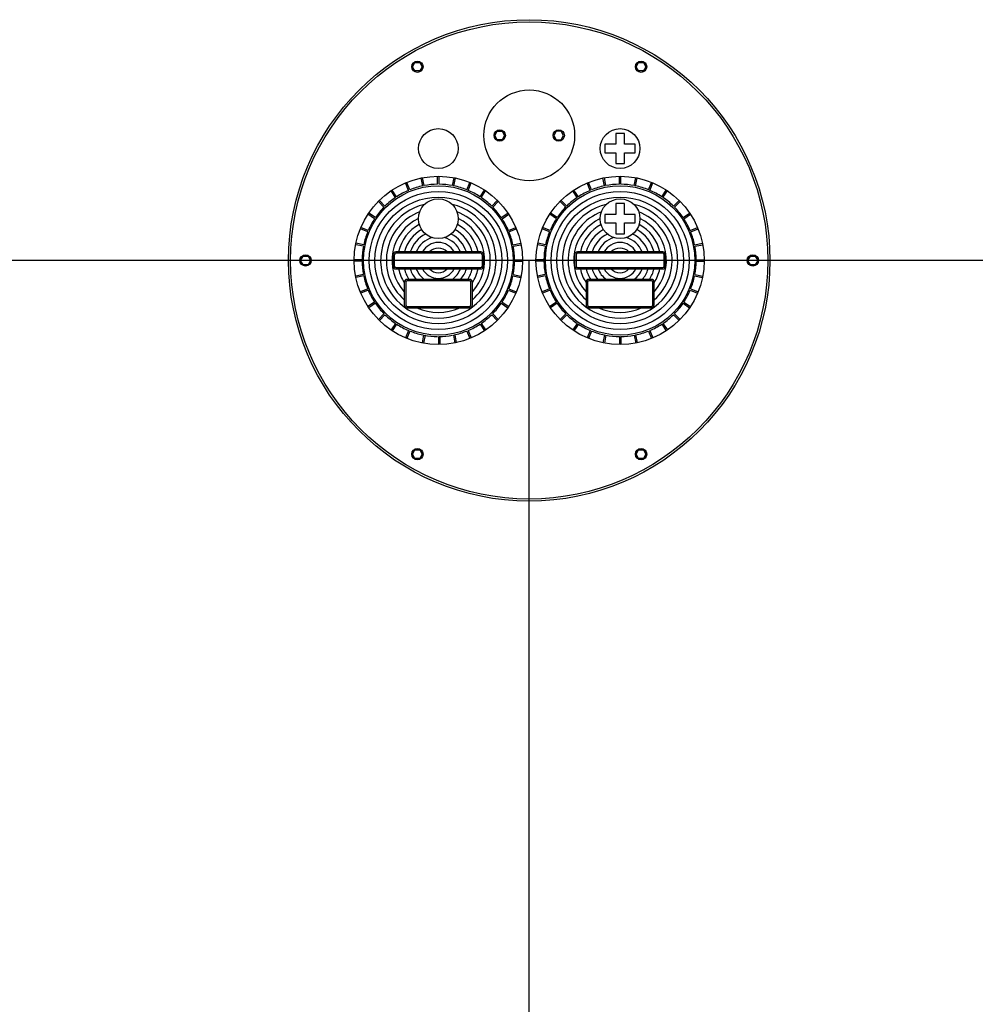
# Model space of a CAD drawing. Extents: x -285 to 5863, y 308 to 3178.
# Tile 201 of 256: x 116 to 200, y 1463 to 1549. Entities that reach past the tile are written whole.
import ezdxf

# ---------------------------------------------------------------- set-up
doc = ezdxf.new("R2010")
doc.units = 0
doc.header["$MEASUREMENT"] = 0
doc.layers.get('0').update_dxf_attribs({"color": 255, "linetype": 'CONTINUOUS'})
doc.layers.add('MULTI-PORT-MANHOLE', color=2, linetype='CONTINUOUS')
doc.layers.add('MULTI-PORT-MANHOLE-HATCH', color=252, linetype='CONTINUOUS')

msp = doc.modelspace()

# ---------------------------------------------------------------- linework, layer by layer
for p, q in [((421.38773, 1528.05582), (-169.39339, 1528.05582)), ((161.1554, 1441.46013), (161.1554, 1528.05582))]:
    msp.add_line(p, q)
at = {"layer": 'MULTI-PORT-MANHOLE', "color": 1}
for p, q in [((150.5327, 1534.22426), (150.26362, 1534.87388)), ((150.64819, 1534.27209), (150.3791, 1534.92172)), ((151.7865, 1534.61739), (151.64932, 1535.30704)), ((151.9091, 1534.64178), (151.77192, 1535.33142)), ((153.0929, 1534.75838), (153.0929, 1535.46153)), ((153.2179, 1534.75838), (153.2179, 1535.46153)), ((154.40171, 1534.64178), (154.53889, 1535.33142)), ((154.52431, 1534.61739), (154.66148, 1535.30704)), ((155.66262, 1534.27209), (155.9317, 1534.92172)), ((155.7781, 1534.22426), (156.04719, 1534.87388)), ((166.5327, 1534.22426), (166.26362, 1534.87388)), ((166.64819, 1534.27209), (166.3791, 1534.92172)), ((167.7865, 1534.61739), (167.64932, 1535.30704)), ((167.9091, 1534.64178), (167.77192, 1535.33142)), ((169.0929, 1534.75838), (169.0929, 1535.46153)), ((169.2179, 1534.75838), (169.2179, 1535.46153)), ((170.40171, 1534.64178), (170.53889, 1535.33142)), ((170.52431, 1534.61739), (170.66148, 1535.30704)), ((171.66262, 1534.27209), (171.9317, 1534.92172)), ((171.7781, 1534.22426), (172.04719, 1534.87388)), ((149.3797, 1533.59407), (148.98904, 1534.17872)), ((149.48363, 1533.66351), (149.09298, 1534.24816)), ((156.82718, 1533.66351), (157.21783, 1534.24816)), ((156.93111, 1533.59407), (157.32176, 1534.17872)), ((165.3797, 1533.59407), (164.98904, 1534.17872)), ((165.48363, 1533.66351), (165.09298, 1534.24816)), ((172.82718, 1533.66351), (173.21783, 1534.24816)), ((172.93111, 1533.59407), (173.32176, 1534.17872)), ((148.37179, 1532.75105), (147.87458, 1533.24825)), ((148.46017, 1532.83944), (147.96297, 1533.33664)), ((157.85063, 1532.83944), (158.34784, 1533.33664)), ((157.93902, 1532.75105), (158.43622, 1533.24825)), ((164.37179, 1532.75105), (163.87458, 1533.24825)), ((164.46017, 1532.83944), (163.96297, 1533.33664)), ((173.85063, 1532.83944), (174.34784, 1533.33664)), ((173.93902, 1532.75105), (174.43622, 1533.24825)), ((147.61715, 1531.83153), (147.0325, 1532.22218)), ((158.69365, 1531.83153), (159.2783, 1532.22218)), ((163.61715, 1531.83153), (163.0325, 1532.22218)), ((174.69365, 1531.83153), (175.2783, 1532.22218)), ((147.54771, 1531.72759), (146.96306, 1532.11824)), ((158.7631, 1531.72759), (159.34775, 1532.11824)), ((163.54771, 1531.72759), (162.96306, 1532.11824)), ((174.7631, 1531.72759), (175.34775, 1532.11824)), ((146.93913, 1530.56303), (146.2895, 1530.83212)), ((146.98697, 1530.67852), (146.33734, 1530.9476)), ((159.32384, 1530.67852), (159.97347, 1530.9476)), ((159.37168, 1530.56303), (160.0213, 1530.83212)), ((162.93913, 1530.56303), (162.2895, 1530.83212)), ((162.98697, 1530.67852), (162.33734, 1530.9476)), ((175.32384, 1530.67852), (175.97347, 1530.9476)), ((175.37168, 1530.56303), (176.0213, 1530.83212)), ((146.59383, 1529.42472), (145.90419, 1529.5619)), ((159.71698, 1529.42472), (160.40662, 1529.5619)), ((162.59383, 1529.42472), (161.90419, 1529.5619)), ((175.71698, 1529.42472), (176.40662, 1529.5619)), ((146.56944, 1529.30212), (145.8798, 1529.4393)), ((159.74137, 1529.30212), (160.43101, 1529.4393)), ((162.56944, 1529.30212), (161.8798, 1529.4393)), ((175.74137, 1529.30212), (176.43101, 1529.4393)), ((146.45285, 1528.11832), (145.74969, 1528.11832)), ((146.45285, 1527.99332), (145.74969, 1527.99332)), ((159.85796, 1528.11832), (160.56111, 1528.11832)), ((159.85796, 1527.99332), (160.56111, 1527.99332)), ((162.45285, 1528.11832), (161.74969, 1528.11832)), ((162.45285, 1527.99332), (161.74969, 1527.99332)), ((175.85796, 1528.11832), (176.56111, 1528.11832)), ((175.85796, 1527.99332), (176.56111, 1527.99332)), ((146.56944, 1526.80951), (145.8798, 1526.67233)), ((146.59383, 1526.68691), (145.90419, 1526.54974)), ((159.71698, 1526.68691), (160.40662, 1526.54974)), ((159.74137, 1526.80951), (160.43101, 1526.67233)), ((162.56944, 1526.80951), (161.8798, 1526.67233)), ((162.59383, 1526.68691), (161.90419, 1526.54974)), ((175.71698, 1526.68691), (176.40662, 1526.54974)), ((175.74137, 1526.80951), (176.43101, 1526.67233)), ((146.93913, 1525.5486), (146.2895, 1525.27952)), ((146.98697, 1525.43312), (146.33734, 1525.16403)), ((159.32384, 1525.43312), (159.97347, 1525.16403)), ((159.37168, 1525.5486), (160.0213, 1525.27952)), ((162.93913, 1525.5486), (162.2895, 1525.27952)), ((162.98697, 1525.43312), (162.33734, 1525.16403)), ((175.32384, 1525.43312), (175.97347, 1525.16403)), ((175.37168, 1525.5486), (176.0213, 1525.27952)), ((147.54771, 1524.38404), (146.96306, 1523.99339)), ((158.7631, 1524.38404), (159.34775, 1523.99339)), ((163.54771, 1524.38404), (162.96306, 1523.99339)), ((174.7631, 1524.38404), (175.34775, 1523.99339)), ((147.61715, 1524.28011), (147.0325, 1523.88946)), ((158.69365, 1524.28011), (159.2783, 1523.88946)), ((163.61715, 1524.28011), (163.0325, 1523.88946)), ((174.69365, 1524.28011), (175.2783, 1523.88946)), ((148.37179, 1523.36059), (147.87458, 1522.86338)), ((148.46017, 1523.2722), (147.96297, 1522.775)), ((157.85063, 1523.2722), (158.34784, 1522.775)), ((157.93902, 1523.36059), (158.43622, 1522.86338)), ((164.37179, 1523.36059), (163.87458, 1522.86338)), ((164.46017, 1523.2722), (163.96297, 1522.775)), ((173.85063, 1523.2722), (174.34784, 1522.775)), ((173.93902, 1523.36059), (174.43622, 1522.86338)), ((149.3797, 1522.51757), (148.98904, 1521.93292)), ((149.48363, 1522.44812), (149.09298, 1521.86347)), ((150.5327, 1521.88738), (150.26362, 1521.23775)), ((150.64819, 1521.83954), (150.3791, 1521.18992)), ((155.66262, 1521.83954), (155.9317, 1521.18992)), ((155.7781, 1521.88738), (156.04719, 1521.23775)), ((156.82718, 1522.44812), (157.21783, 1521.86347)), ((156.93111, 1522.51757), (157.32176, 1521.93292)), ((165.3797, 1522.51757), (164.98904, 1521.93292)), ((165.48363, 1522.44812), (165.09298, 1521.86347)), ((166.5327, 1521.88738), (166.26362, 1521.23775)), ((166.64819, 1521.83954), (166.3791, 1521.18992)), ((171.66262, 1521.83954), (171.9317, 1521.18992)), ((171.7781, 1521.88738), (172.04719, 1521.23775)), ((172.82718, 1522.44812), (173.21783, 1521.86347)), ((172.93111, 1522.51757), (173.32176, 1521.93292)), ((151.86319, 1521.49424), (151.72601, 1520.8046)), ((151.98579, 1521.46986), (151.84861, 1520.78021)), ((153.16959, 1521.35326), (153.16959, 1520.65011)), ((153.29459, 1521.35326), (153.29459, 1520.65011)), ((154.4784, 1521.46986), (154.61558, 1520.78021)), ((154.601, 1521.49424), (154.73817, 1520.8046)), ((167.7865, 1521.49424), (167.64932, 1520.8046)), ((167.9091, 1521.46986), (167.77192, 1520.78021)), ((169.0929, 1521.35326), (169.0929, 1520.65011)), ((169.2179, 1521.35326), (169.2179, 1520.65011)), ((170.40171, 1521.46986), (170.53889, 1520.78021)), ((170.52431, 1521.49424), (170.66148, 1520.8046))]:
    msp.add_line(p, q, dxfattribs=at)
for points in [[(151.74467, 1545.10569), (151.52816, 1544.73069), (151.09515, 1544.73069), (150.87864, 1545.10569), (151.09515, 1545.48069), (151.52816, 1545.48069)], [(171.21566, 1544.73069), (170.78265, 1544.73069), (170.56614, 1545.10569), (170.78265, 1545.48069), (171.21566, 1545.48069), (171.43217, 1545.10569)], [(158.77633, 1539.43082), (158.99284, 1539.05582), (158.77633, 1538.68082), (158.34332, 1538.68082), (158.12681, 1539.05582), (158.34332, 1539.43082)], [(163.53448, 1539.43082), (163.31797, 1539.05582), (163.53448, 1538.68082), (163.96749, 1538.68082), (164.184, 1539.05582), (163.96749, 1539.43082)], [(141.68441, 1528.43082), (141.90092, 1528.05582), (141.68441, 1527.68082), (141.2514, 1527.68082), (141.03489, 1528.05582), (141.2514, 1528.43082)], [(180.6264, 1527.68082), (180.40989, 1528.05582), (180.6264, 1528.43082), (181.05941, 1528.43082), (181.27592, 1528.05582), (181.05941, 1527.68082)], [(151.09515, 1511.38094), (151.52816, 1511.38094), (151.74467, 1511.00594), (151.52816, 1510.63094), (151.09515, 1510.63094), (150.87864, 1511.00594)], [(170.56614, 1511.00594), (170.78265, 1511.38094), (171.21566, 1511.38094), (171.43217, 1511.00594), (171.21566, 1510.63094), (170.78265, 1510.63094)]]:
    msp.add_lwpolyline(points, close=True, dxfattribs=at)
at = {"layer": 'MULTI-PORT-MANHOLE', "color": 2}
for points in [[(169.5304, 1536.57327), (169.5304, 1537.52778), (170.48491, 1537.52778), (170.48491, 1538.27778), (169.5304, 1538.27778), (169.5304, 1539.23228), (168.7804, 1539.23228), (168.7804, 1538.27778), (167.8259, 1538.27778), (167.8259, 1537.52778), (168.7804, 1537.52778), (168.7804, 1536.57327)], [(169.5304, 1530.39749), (169.5304, 1531.35199), (170.48491, 1531.35199), (170.48491, 1532.10199), (169.5304, 1532.10199), (169.5304, 1533.0565), (168.7804, 1533.0565), (168.7804, 1532.10199), (167.8259, 1532.10199), (167.8259, 1531.35199), (168.7804, 1531.35199), (168.7804, 1530.39749)]]:
    msp.add_lwpolyline(points, close=True, dxfattribs=at)
for points in [[(157.1554, 1528.55582, 0.41421356), (156.9054, 1528.80582), (149.4054, 1528.80582, 0.41421356), (149.1554, 1528.55582), (149.1554, 1527.55582, 0.41421356), (149.4054, 1527.30582), (156.9054, 1527.30582, 0.41421356), (157.1554, 1527.55582)], [(173.1554, 1528.55582, 0.41421356), (172.9054, 1528.80582), (165.4054, 1528.80582, 0.41421356), (165.1554, 1528.55582), (165.1554, 1527.55582, 0.41421356), (165.4054, 1527.30582), (172.9054, 1527.30582, 0.41421356), (173.1554, 1527.55582)], [(156.1554, 1526.13792, 0.41421356), (155.9054, 1526.38792), (150.4054, 1526.38792, 0.41421356), (150.1554, 1526.13792), (150.1554, 1524.13792, 0.41421356), (150.4054, 1523.88792), (155.9054, 1523.88792, 0.41421356), (156.1554, 1524.13792)], [(172.1554, 1526.13792, 0.41421356), (171.9054, 1526.38792), (166.4054, 1526.38792, 0.41421356), (166.1554, 1526.13792), (166.1554, 1524.13792, 0.41421356), (166.4054, 1523.88792), (171.9054, 1523.88792, 0.41421356), (172.1554, 1524.13792)]]:
    msp.add_lwpolyline(points, format="xyb", close=True, dxfattribs=at)
at = {"layer": 'MULTI-PORT-MANHOLE', "color": 1}
for points in [[(157.0304, 1528.55582, 0.41421356), (156.9054, 1528.68082), (149.4054, 1528.68082, 0.41421356), (149.2804, 1528.55582), (149.2804, 1527.55582, 0.41421356), (149.4054, 1527.43082), (156.9054, 1527.43082, 0.41421356), (157.0304, 1527.55582)], [(173.0304, 1528.55582, 0.41421356), (172.9054, 1528.68082), (165.4054, 1528.68082, 0.41421356), (165.2804, 1528.55582), (165.2804, 1527.55582, 0.41421356), (165.4054, 1527.43082), (172.9054, 1527.43082, 0.41421356), (173.0304, 1527.55582)], [(156.0304, 1526.13792, 0.41421356), (155.9054, 1526.26292), (150.4054, 1526.26292, 0.41421356), (150.2804, 1526.13792), (150.2804, 1524.13792, 0.41421356), (150.4054, 1524.01292), (155.9054, 1524.01292, 0.41421356), (156.0304, 1524.13792)], [(172.0304, 1526.13792, 0.41421356), (171.9054, 1526.26292), (166.4054, 1526.26292, 0.41421356), (166.2804, 1526.13792), (166.2804, 1524.13792, 0.41421356), (166.4054, 1524.01292), (171.9054, 1524.01292, 0.41421356), (172.0304, 1524.13792)]]:
    msp.add_lwpolyline(points, format="xyb", close=True, dxfattribs=at)
at = {"layer": 'MULTI-PORT-MANHOLE', "color": 4}
msp.add_circle((161.1554, 1528.05582), 21.1875, dxfattribs=at)
at = {"layer": 'MULTI-PORT-MANHOLE', "color": 1}
msp.add_circle((161.1554, 1528.05582), 21, dxfattribs=at)
at = {"layer": 'MULTI-PORT-MANHOLE', "color": 2}
for centre, radius in [((151.31165, 1545.10569), 0.5), ((170.99915, 1545.10569), 0.5), ((161.1554, 1539.05582), 4), ((153.1554, 1537.90278), 1.75), ((158.55982, 1539.05582), 0.5), ((163.75098, 1539.05582), 0.5), ((169.1554, 1537.90278), 1.75), ((153.1554, 1528.05582), 7.40597), ((169.1554, 1528.05582), 7.40597), ((153.1554, 1528.05582), 6.57785), ((169.1554, 1528.05582), 6.57785), ((153.1554, 1531.72699), 1.75), ((169.1554, 1531.72699), 1.75), ((141.4679, 1528.05582), 0.5), ((180.8429, 1528.05582), 0.5), ((151.31165, 1511.00594), 0.5), ((170.99915, 1511.00594), 0.5)]:
    msp.add_circle(centre, radius, dxfattribs=at)
at = {"layer": 'MULTI-PORT-MANHOLE', "color": 1}
for centre, start, end in [((153.1554, 1528.05582), 90.5342562, 100.7157438), ((153.1554, 1528.05582), 79.2842562, 89.4657438), ((169.1554, 1528.05582), 90.5342562, 100.7157438), ((169.1554, 1528.05582), 79.2842562, 89.4657438), ((153.1554, 1528.05582), 113.0342562, 123.2157438), ((153.1554, 1528.05582), 101.7842562, 111.9657438), ((153.1554, 1528.05582), 68.0342562, 78.2157438), ((153.1554, 1528.05582), 56.7842562, 66.9657438), ((169.1554, 1528.05582), 113.0342562, 123.2157438), ((169.1554, 1528.05582), 101.7842562, 111.9657438), ((169.1554, 1528.05582), 68.0342562, 78.2157438), ((169.1554, 1528.05582), 56.7842562, 66.9657438), ((153.1554, 1528.05582), 124.2842562, 134.4657438), ((153.1554, 1528.05582), 45.5342562, 55.7157438), ((169.1554, 1528.05582), 124.2842562, 134.4657438), ((169.1554, 1528.05582), 45.5342562, 55.7157438), ((153.1554, 1528.05582), 135.5342562, 145.7157438), ((153.1554, 1528.05582), 34.2842562, 44.4657438), ((169.1554, 1528.05582), 135.5342562, 145.7157438), ((169.1554, 1528.05582), 34.2842562, 44.4657438), ((153.1554, 1528.05582), 146.7842562, 156.9657438), ((153.1554, 1528.05582), 23.0342562, 33.2157438), ((169.1554, 1528.05582), 146.7842562, 156.9657438), ((169.1554, 1528.05582), 23.0342562, 33.2157438), ((153.1554, 1528.05582), 158.0342562, 168.2157438), ((153.1554, 1528.05582), 11.7842562, 21.9657438), ((169.1554, 1528.05582), 158.0342562, 168.2157438), ((169.1554, 1528.05582), 11.7842562, 21.9657438), ((153.1554, 1528.05582), 169.2842562, 179.4657438), ((153.1554, 1528.05582), 0.5342562, 10.7157438), ((169.1554, 1528.05582), 169.2842562, 179.4657438), ((169.1554, 1528.05582), 0.5342562, 10.7157438), ((153.1554, 1528.05582), 180.5342562, 190.7157438), ((153.1554, 1528.05582), 349.2842562, 359.4657438), ((169.1554, 1528.05582), 180.5342562, 190.7157438), ((169.1554, 1528.05582), 349.2842562, 359.4657438), ((153.1554, 1528.05582), 191.7842562, 201.9657438), ((153.1554, 1528.05582), 338.0342562, 348.2157438), ((169.1554, 1528.05582), 191.7842562, 201.9657438), ((169.1554, 1528.05582), 338.0342562, 348.2157438), ((153.1554, 1528.05582), 203.0342562, 213.2157438), ((153.1554, 1528.05582), 326.7842562, 336.9657438), ((169.1554, 1528.05582), 203.0342562, 213.2157438), ((169.1554, 1528.05582), 326.7842562, 336.9657438), ((153.1554, 1528.05582), 214.2842562, 224.4657438), ((153.1554, 1528.05582), 315.5342562, 325.7157438), ((169.1554, 1528.05582), 214.2842562, 224.4657438), ((169.1554, 1528.05582), 315.5342562, 325.7157438), ((153.1554, 1528.05582), 225.5342562, 235.7157438), ((153.1554, 1528.05582), 304.2842562, 314.4657438), ((169.1554, 1528.05582), 225.5342562, 235.7157438), ((169.1554, 1528.05582), 304.2842562, 314.4657438), ((153.1554, 1528.05582), 236.7842562, 246.9657438), ((153.1554, 1528.05582), 248.0342562, 258.2157438), ((153.1554, 1528.05582), 281.7842562, 291.9657438), ((153.1554, 1528.05582), 293.0342562, 303.2157438), ((169.1554, 1528.05582), 236.7842562, 246.9657438), ((169.1554, 1528.05582), 248.0342562, 258.2157438), ((169.1554, 1528.05582), 281.7842562, 291.9657438), ((169.1554, 1528.05582), 293.0342562, 303.2157438), ((153.1554, 1528.05582), 259.2842562, 269.4657438), ((153.1554, 1528.05582), 270.5342562, 280.7157438), ((169.1554, 1528.05582), 259.2842562, 269.4657438), ((169.1554, 1528.05582), 270.5342562, 280.7157438)]:
    msp.add_arc(centre, 6.70285, start, end, dxfattribs=at)
at = {"layer": 'MULTI-PORT-MANHOLE-HATCH'}
for centre, radius in [((153.1554, 1528.05582), 6.07785), ((169.1554, 1528.05582), 6.07785), ((153.1554, 1528.05582), 5.57785), ((169.1554, 1528.05582), 5.57785)]:
    msp.add_circle(centre, radius, dxfattribs=at)
for centre, radius, start, end in [((153.1554, 1528.05582), 5.07785, 103.8486311, 76.1513689), ((153.1554, 1528.05582), 4.57785, 111.0377279, 229.0553475), ((153.1554, 1528.05582), 4.57785, 310.9446525, 68.9622721), ((169.1554, 1528.05582), 5.07785, 103.8486311, 76.1513689), ((169.1554, 1528.05582), 4.57785, 111.0377279, 229.0553475), ((169.1554, 1528.05582), 4.57785, 310.9446525, 68.9622721), ((153.1554, 1528.05582), 4.07785, 115.4128434, 222.6351195), ((153.1554, 1528.05582), 4.07785, 317.3648805, 64.5871566), ((169.1554, 1528.05582), 4.07785, 115.4128434, 222.6351195), ((169.1554, 1528.05582), 4.07785, 317.3648805, 64.5871566), ((153.1554, 1528.05582), 3.57785, 117.9015552, 167.8997293), ((153.1554, 1528.05582), 3.07785, 118.3502958, 165.8963552), ((153.1554, 1528.05582), 3.07785, 14.1036448, 61.6497042), ((153.1554, 1528.05582), 3.57785, 12.1002707, 62.0984448), ((169.1554, 1528.05582), 3.57785, 117.9015552, 167.8997293), ((169.1554, 1528.05582), 3.07785, 118.3502958, 165.8963552), ((169.1554, 1528.05582), 3.07785, 14.1036448, 61.6497042), ((169.1554, 1528.05582), 3.57785, 12.1002707, 62.0984448), ((153.1554, 1528.05582), 2.57785, 115.6634916, 163.0857418), ((153.1554, 1528.05582), 2.07785, 105.0573843, 158.8414329), ((153.1554, 1528.05582), 1.57785, 28.3808902, 151.6191098), ((153.1554, 1528.05582), 2.07785, 21.1585671, 74.9426157), ((153.1554, 1528.05582), 2.57785, 16.9142582, 64.3365084), ((169.1554, 1528.05582), 2.57785, 115.6634916, 163.0857418), ((169.1554, 1528.05582), 2.07785, 105.0573843, 158.8414329), ((169.1554, 1528.05582), 1.57785, 28.3808902, 151.6191098), ((169.1554, 1528.05582), 2.07785, 21.1585671, 74.9426157), ((169.1554, 1528.05582), 2.57785, 16.9142582, 64.3365084), ((153.1554, 1528.05582), 1.07785, 44.0934426, 135.9065574), ((169.1554, 1528.05582), 1.07785, 44.0934426, 135.9065574), ((153.1554, 1528.05582), 3.57785, 192.1002707, 213.0187034), ((153.1554, 1528.05582), 3.07785, 194.1036448, 212.8132572), ((153.1554, 1528.05582), 2.57785, 196.9142582, 220.316564), ((153.1554, 1528.05582), 2.07785, 201.1585671, 233.3889609), ((153.1554, 1528.05582), 1.57785, 208.3808902, 331.6191098), ((153.1554, 1528.05582), 1.07785, 224.0934426, 315.9065574), ((153.1554, 1528.05582), 2.07785, 306.6110391, 338.8414329), ((153.1554, 1528.05582), 2.57785, 319.683436, 343.0857418), ((153.1554, 1528.05582), 3.07785, 327.1867428, 345.8963552), ((153.1554, 1528.05582), 3.57785, 326.9812966, 347.8997293), ((169.1554, 1528.05582), 3.57785, 192.1002707, 213.0187034), ((169.1554, 1528.05582), 3.07785, 194.1036448, 212.8132572), ((169.1554, 1528.05582), 2.57785, 196.9142582, 220.316564), ((169.1554, 1528.05582), 2.07785, 201.1585671, 233.3889609), ((169.1554, 1528.05582), 1.57785, 208.3808902, 331.6191098), ((169.1554, 1528.05582), 1.07785, 224.0934426, 315.9065574), ((169.1554, 1528.05582), 2.07785, 306.6110391, 338.8414329), ((169.1554, 1528.05582), 2.57785, 319.683436, 343.0857418), ((169.1554, 1528.05582), 3.07785, 327.1867428, 345.8963552), ((169.1554, 1528.05582), 3.57785, 326.9812966, 347.8997293), ((153.1554, 1528.05582), 4.57785, 245.5673762, 294.4326238), ((169.1554, 1528.05582), 4.57785, 245.5673762, 294.4326238)]:
    msp.add_arc(centre, radius, start, end, dxfattribs=at)

doc.saveas('drawing.dxf')
